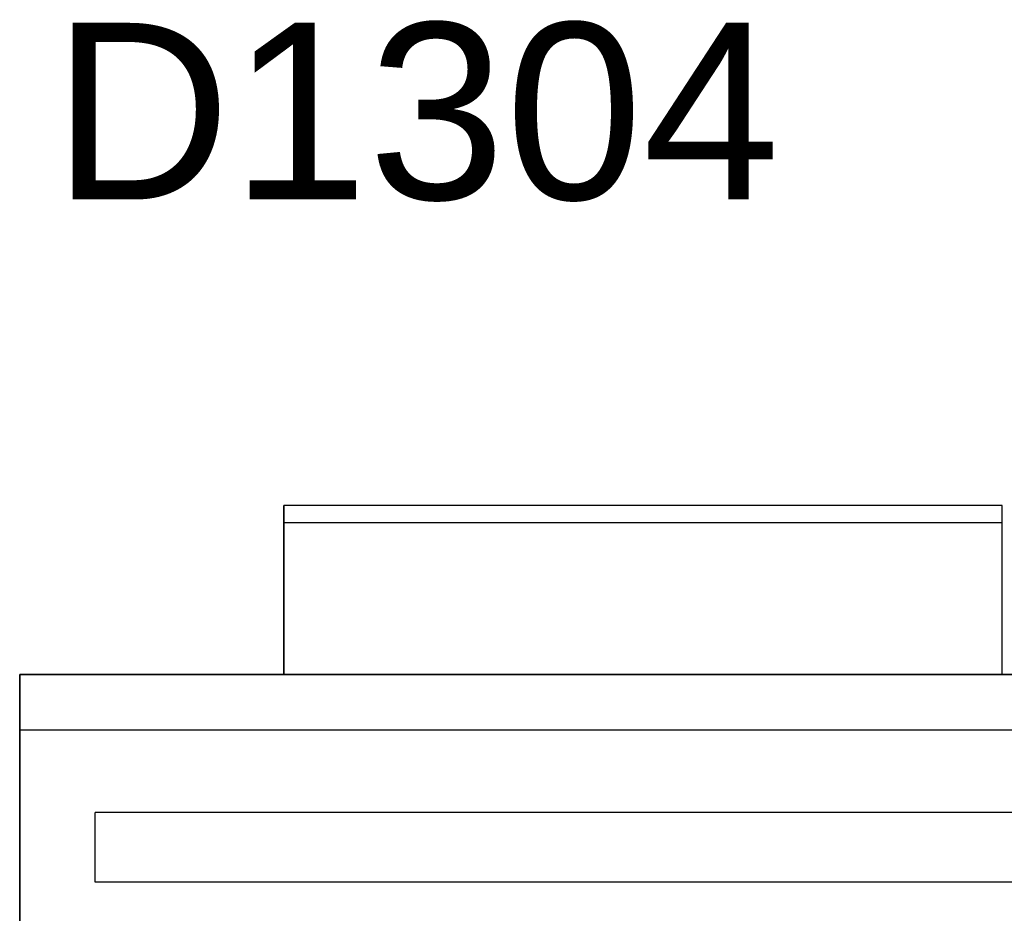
# Model space of a CAD drawing. Header units: inches. Extents: x 0 to 474, y -297 to 0.
# Tile 107 of 256: x 175.93 to 178.79, y -131.53 to -128.93. Entities that reach past the tile are written whole.
import ezdxf

# ---------------------------------------------------------------- set-up
doc = ezdxf.new("R2010")
doc.units = ezdxf.units.IN
doc.header["$MEASUREMENT"] = 0
doc.styles.add('Arial0', font='arial.ttf', dxfattribs={"height": 3.644212})

msp = doc.modelspace()

# ---------------------------------------------------------------- linework, layer by layer
at = {"color": 7, "true_color": 0xffffff}
for p, q in [((178.7868, -130.3418), (176.7018, -130.3418)), ((176.7018, -130.3418), (176.7018, -130.8318)), ((176.7018, -130.3438), (176.7018, -130.3418)), ((178.7868, -130.3418), (176.7018, -130.3418)), ((176.7018, -130.3468), (176.7018, -130.3438)), ((176.7018, -130.3528), (176.7018, -130.3468)), ((176.7018, -130.3608), (176.7018, -130.3528)), ((178.7868, -130.8318), (178.7868, -130.3418)), ((178.7868, -130.3438), (178.7868, -130.3418)), ((178.7868, -130.3468), (178.7868, -130.3438)), ((178.7868, -130.3528), (178.7868, -130.3468)), ((178.7868, -130.3608), (178.7868, -130.3528)), ((176.7018, -130.3708), (176.7018, -130.3608)), ((176.7018, -130.3808), (176.7018, -130.3708)), ((176.7018, -130.3918), (176.7018, -130.3808)), ((178.7868, -130.3708), (178.7868, -130.3608)), ((178.7868, -130.3808), (178.7868, -130.3708)), ((178.7868, -130.3918), (178.7868, -130.3808)), ((176.7018, -130.8318), (176.7018, -130.3918)), ((178.7868, -130.3918), (176.7018, -130.3918)), ((178.7868, -130.8318), (178.7868, -130.3918)), ((176.7018, -130.8318), (175.9348, -130.8318)), ((175.9348, -130.8318), (175.9348, -135.1468)), ((175.9348, -130.9938), (175.9348, -130.8318)), ((175.9348, -130.8318), (179.5548, -130.8318)), ((178.7868, -130.8318), (176.7018, -130.8318)), ((179.5548, -130.8318), (178.7868, -130.8318)), ((179.5548, -130.9938), (175.9348, -130.9938)), ((175.9348, -134.9858), (175.9348, -130.9938)), ((179.3118, -131.2328), (176.1538, -131.2328)), ((176.1538, -131.4348), (176.1538, -131.2328)), ((179.3118, -131.4348), (176.1538, -131.4348))]:
    msp.add_line(p, q, dxfattribs=at)
at = {"color": 18, "true_color": 0x000000}
for p, q in [((178.7868, -130.3418), (176.7018, -130.3418)), ((176.7018, -130.3418), (176.7018, -130.8318)), ((176.7018, -130.3438), (176.7018, -130.3418)), ((178.7868, -130.3418), (176.7018, -130.3418)), ((176.7018, -130.3468), (176.7018, -130.3438)), ((176.7018, -130.3528), (176.7018, -130.3468)), ((176.7018, -130.3608), (176.7018, -130.3528)), ((178.7868, -130.8318), (178.7868, -130.3418)), ((178.7868, -130.3438), (178.7868, -130.3418)), ((178.7868, -130.3468), (178.7868, -130.3438)), ((178.7868, -130.3528), (178.7868, -130.3468)), ((178.7868, -130.3608), (178.7868, -130.3528)), ((176.7018, -130.3708), (176.7018, -130.3608)), ((176.7018, -130.3808), (176.7018, -130.3708)), ((176.7018, -130.3918), (176.7018, -130.3808)), ((178.7868, -130.3708), (178.7868, -130.3608)), ((178.7868, -130.3808), (178.7868, -130.3708)), ((178.7868, -130.3918), (178.7868, -130.3808)), ((176.7018, -130.8318), (176.7018, -130.3918)), ((178.7868, -130.3918), (176.7018, -130.3918)), ((178.7868, -130.8318), (178.7868, -130.3918)), ((176.7018, -130.8318), (175.9348, -130.8318)), ((175.9348, -130.8318), (175.9348, -135.1468)), ((175.9348, -130.9938), (175.9348, -130.8318)), ((175.9348, -130.8318), (179.5548, -130.8318)), ((178.7868, -130.8318), (176.7018, -130.8318)), ((179.5548, -130.8318), (178.7868, -130.8318)), ((179.5548, -130.9938), (175.9348, -130.9938)), ((175.9348, -134.9858), (175.9348, -130.9938)), ((179.3118, -131.2328), (176.1538, -131.2328)), ((176.1538, -131.4348), (176.1538, -131.2328)), ((179.3118, -131.4348), (176.1538, -131.4348))]:
    msp.add_line(p, q, dxfattribs=at)

# ---------------------------------------------------------------- texts
at = {"color": 18, "true_color": 0x000000, "style": 'Arial0'}
msp.add_text('D1304', height=0.51293, dxfattribs=at).set_placement((176.0302, -129.4524))

doc.saveas('drawing.dxf')
